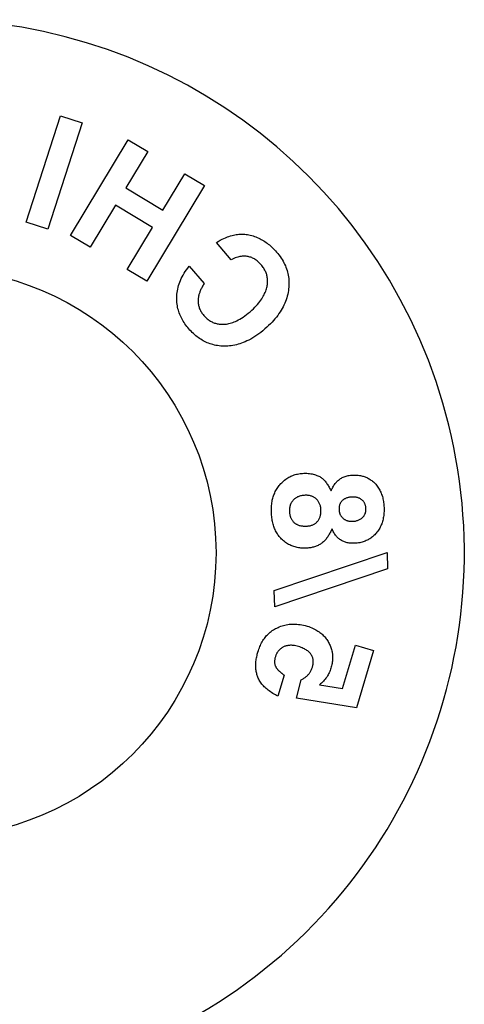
# Model space of a CAD drawing. Header units: inches. Extents: x 0 to 235, y 0 to 152.
# Tile 86 of 93: x 173.39 to 174.46, y 111.8 to 114.18. Entities that reach past the tile are written whole.
import ezdxf

# ---------------------------------------------------------------- set-up
doc = ezdxf.new("R2010")
doc.units = ezdxf.units.IN
doc.header["$LTSCALE"] = 12.916347
doc.header["$MEASUREMENT"] = 0
doc.linetypes.add('HIDDEN', pattern=[0.2, 0.1, -0.1])
doc.layers.get('0').update_dxf_attribs({"linetype": 'CONTINUOUS'})
doc.layers.add('DEFAULT_2', color=8, linetype='HIDDEN')

msp = doc.modelspace()

# ---------------------------------------------------------------- linework, layer by layer
at = {"color": 7, "linetype": 'Continuous'}
msp.add_circle((173.1725, 112.8916), 0.6875, dxfattribs=at)
msp.add_arc((173.1725, 112.8916), 1.2875, 297.7005, 242.2995, dxfattribs=at)
at = {"layer": 'DEFAULT_2', "color": 8, "linetype": 'HIDDEN'}
for p, q in [((173.4012, 113.6899), (173.4842, 113.9468)), ((173.4842, 113.9468), (173.5365, 113.93)), ((173.5365, 113.93), (173.4536, 113.673)), ((173.5087, 113.658), (173.6479, 113.8893)), ((173.6479, 113.8893), (173.695, 113.8609)), ((173.695, 113.8609), (173.642, 113.7728)), ((173.7317, 113.7189), (173.7847, 113.8069)), ((173.7847, 113.8069), (173.8318, 113.7786)), ((173.642, 113.7728), (173.7317, 113.7189)), ((173.8318, 113.7786), (173.6926, 113.5473)), ((173.617, 113.7314), (173.5558, 113.6296)), ((173.7067, 113.6774), (173.617, 113.7314)), ((173.4536, 113.673), (173.4012, 113.6899)), ((173.6454, 113.5756), (173.7067, 113.6774)), ((173.5558, 113.6296), (173.5087, 113.658)), ((173.8968, 113.5993), (173.8608, 113.6409)), ((173.7954, 113.5837), (173.8314, 113.5421)), ((173.6926, 113.5473), (173.6454, 113.5756)), ((174.0006, 112.8004), (174.2732, 112.8923)), ((174.2732, 112.8923), (174.2746, 112.8533)), ((174.2746, 112.8533), (174.002, 112.7614)), ((174.002, 112.7614), (174.0006, 112.8004)), ((174.1653, 112.5641), (174.1967, 112.669)), ((174.1967, 112.669), (174.2406, 112.6558)), ((174.2406, 112.6558), (174.1992, 112.5175)), ((174.0248, 112.5965), (174.0095, 112.5456)), ((174.0546, 112.5407), (174.0658, 112.5853)), ((174.1102, 112.573), (174.1653, 112.5641)), ((174.1992, 112.5175), (174.0546, 112.5407))]:
    msp.add_line(p, q, dxfattribs=at)
for points in [[(173.8608, 113.6409), (173.8656, 113.6438), (173.8702, 113.6464), (173.8747, 113.6487), (173.8791, 113.6508), (173.8833, 113.6527), (173.8874, 113.6544), (173.8913, 113.6558), (173.8951, 113.6571), (173.8988, 113.6581), (173.9024, 113.659), (173.9058, 113.6597), (173.9091, 113.6602), (173.9123, 113.6606), (173.9154, 113.6609)], [(173.9154, 113.6609), (173.919, 113.6611), (173.9225, 113.6611), (173.9259, 113.661), (173.9294, 113.6608), (173.9328, 113.6605), (173.9362, 113.66), (173.9395, 113.6594), (173.9429, 113.6587), (173.9462, 113.6579), (173.9496, 113.6569), (173.953, 113.6558), (173.9564, 113.6545), (173.9598, 113.6532), (173.9632, 113.6516)], [(173.9632, 113.6516), (173.9663, 113.6501), (173.9693, 113.6486), (173.9722, 113.6469), (173.9752, 113.6451), (173.978, 113.6433), (173.9808, 113.6414), (173.9836, 113.6394), (173.9863, 113.6373), (173.9889, 113.6352), (173.9915, 113.6329), (173.9941, 113.6307), (173.9966, 113.6283), (173.9991, 113.6258), (174.0015, 113.6233), (174.004, 113.6207), (174.0064, 113.6179)], [(173.969, 113.5871), (173.9673, 113.5891), (173.9654, 113.5911), (173.9634, 113.593), (173.9614, 113.5949), (173.9592, 113.5966), (173.9571, 113.5983), (173.9549, 113.5998), (173.9527, 113.6012), (173.9505, 113.6024), (173.9483, 113.6035), (173.9462, 113.6045), (173.944, 113.6053), (173.9418, 113.606), (173.9396, 113.6066), (173.9374, 113.6071), (173.9351, 113.6075), (173.9328, 113.6078), (173.9305, 113.608), (173.9281, 113.608), (173.9257, 113.608), (173.9231, 113.6078), (173.9206, 113.6075), (173.9179, 113.607), (173.9152, 113.6064), (173.9124, 113.6057), (173.9095, 113.6048), (173.9065, 113.6037), (173.9034, 113.6025), (173.9001, 113.601), (173.8968, 113.5993)], [(174.0064, 113.6179), (174.0093, 113.6144), (174.0121, 113.6109), (174.0148, 113.6073), (174.0173, 113.6036), (174.0197, 113.5998), (174.022, 113.5961), (174.024, 113.5923), (174.0259, 113.5885), (174.0276, 113.5848), (174.0291, 113.5811), (174.0305, 113.5773), (174.0318, 113.5735), (174.0329, 113.5697), (174.0338, 113.5658), (174.0346, 113.5619), (174.0353, 113.5579), (174.0358, 113.5539), (174.0361, 113.5497), (174.0363, 113.5456), (174.0363, 113.5415), (174.0362, 113.5373), (174.0359, 113.5331), (174.0355, 113.529), (174.0349, 113.5249)], [(173.7651, 113.5078), (173.7653, 113.512), (173.7656, 113.5162), (173.766, 113.5203), (173.7667, 113.5245), (173.7675, 113.5286), (173.7685, 113.5328), (173.7696, 113.537), (173.7709, 113.5412), (173.7725, 113.5454), (173.7742, 113.5496), (173.7761, 113.5538), (173.7782, 113.5581), (173.7805, 113.5623), (173.7831, 113.5666), (173.7858, 113.5709), (173.7888, 113.5751), (173.792, 113.5794), (173.7954, 113.5837)], [(173.9828, 113.5324), (173.9834, 113.5349), (173.9839, 113.5373), (173.9842, 113.5398), (173.9845, 113.5422), (173.9847, 113.5447), (173.9848, 113.5471), (173.9847, 113.5496), (173.9846, 113.552), (173.9844, 113.5543), (173.984, 113.5566), (173.9836, 113.5589), (173.9831, 113.5611), (173.9825, 113.5634), (173.9818, 113.5656), (173.981, 113.5677), (173.9801, 113.5699), (173.9791, 113.5721), (173.9779, 113.5744), (173.9767, 113.5766), (173.9753, 113.5788), (173.9739, 113.5809), (173.9723, 113.583), (173.9707, 113.5851), (173.969, 113.5871)], [(173.8314, 113.5421), (173.8301, 113.54), (173.8289, 113.5379), (173.8277, 113.5358), (173.8266, 113.5338), (173.8256, 113.5319), (173.8246, 113.5299), (173.8237, 113.528), (173.8229, 113.5261), (173.8221, 113.5242), (173.8213, 113.5223), (173.8206, 113.5205), (173.82, 113.5187), (173.8194, 113.5169), (173.8189, 113.5152), (173.8184, 113.5135), (173.818, 113.5118), (173.8176, 113.5101), (173.8173, 113.5084), (173.817, 113.5066), (173.8168, 113.5049), (173.8166, 113.5031), (173.8165, 113.5014), (173.8165, 113.4996), (173.8166, 113.4978)], [(173.9422, 113.4738), (173.9463, 113.4775), (173.9502, 113.4811), (173.9538, 113.4847), (173.9571, 113.4882), (173.9602, 113.4916), (173.9631, 113.495), (173.9657, 113.4984), (173.9682, 113.5017), (173.9704, 113.505), (173.9724, 113.5082), (173.9743, 113.5113), (173.976, 113.5145), (173.9775, 113.5175), (173.9789, 113.5206), (173.9801, 113.5236), (173.9811, 113.5266), (173.9821, 113.5295), (173.9828, 113.5324)], [(173.7942, 113.4328), (173.7918, 113.4357), (173.7895, 113.4386), (173.7872, 113.4417), (173.7849, 113.4448), (173.7828, 113.448), (173.7808, 113.4512), (173.7789, 113.4544), (173.7771, 113.4577), (173.7755, 113.4609), (173.774, 113.4642), (173.7726, 113.4675), (173.7713, 113.4709), (173.7701, 113.4743), (173.769, 113.4777), (173.7681, 113.4812), (173.7673, 113.4848), (173.7666, 113.4884), (173.766, 113.4921), (173.7656, 113.4959), (173.7653, 113.4998), (173.7651, 113.5038), (173.7651, 113.5078)], [(174.0349, 113.5249), (174.0341, 113.5203), (174.0332, 113.5159), (174.032, 113.5115), (174.0308, 113.5071), (174.0293, 113.5028), (174.0278, 113.4985), (174.026, 113.4943), (174.0241, 113.4901), (174.022, 113.4859), (174.0198, 113.4817), (174.0174, 113.4775), (174.0148, 113.4734), (174.012, 113.4692), (174.009, 113.4651), (174.0059, 113.4609), (174.0025, 113.4568), (173.999, 113.4527), (173.9953, 113.4486), (173.9913, 113.4445), (173.9871, 113.4404), (173.9828, 113.4364), (173.9782, 113.4323)], [(173.8166, 113.4978), (173.8167, 113.4956), (173.817, 113.4934), (173.8173, 113.4913), (173.8178, 113.4891), (173.8183, 113.487), (173.819, 113.4849), (173.8197, 113.4828), (173.8205, 113.4807), (173.8214, 113.4786), (173.8225, 113.4765), (173.8236, 113.4745), (173.8248, 113.4725), (173.8261, 113.4706), (173.8274, 113.4686), (173.8289, 113.4668), (173.8304, 113.465)], [(173.8304, 113.465), (173.832, 113.4632), (173.8337, 113.4614), (173.8354, 113.4597), (173.8372, 113.4581), (173.839, 113.4565), (173.8408, 113.4551), (173.8427, 113.4537), (173.8446, 113.4524), (173.8466, 113.4512), (173.8485, 113.4501), (173.8505, 113.4491), (173.8525, 113.4482), (173.8545, 113.4474), (173.8566, 113.4466), (173.8587, 113.446), (173.8608, 113.4454), (173.8631, 113.4448), (173.8653, 113.4444), (173.8677, 113.444), (173.8701, 113.4438), (173.8725, 113.4436), (173.8749, 113.4435), (173.8773, 113.4435), (173.8798, 113.4436)], [(173.8798, 113.4436), (173.8826, 113.4438), (173.8854, 113.4442), (173.8883, 113.4446), (173.8912, 113.4452), (173.8941, 113.446), (173.8972, 113.4469), (173.9003, 113.4479), (173.9035, 113.4491), (173.9068, 113.4505), (173.9102, 113.4521), (173.9138, 113.4539), (173.9175, 113.456), (173.9213, 113.4583), (173.9253, 113.4608), (173.9293, 113.4637), (173.9335, 113.4668), (173.9378, 113.4702), (173.9422, 113.4738)], [(173.8799, 113.3907), (173.8757, 113.3908), (173.8716, 113.3911), (173.8676, 113.3915), (173.8637, 113.392), (173.8599, 113.3927), (173.8562, 113.3935), (173.8525, 113.3944), (173.849, 113.3954), (173.8456, 113.3965), (173.8422, 113.3977), (173.8389, 113.3991), (173.8357, 113.4005), (173.8325, 113.402), (173.8293, 113.4037), (173.8263, 113.4055), (173.8232, 113.4073), (173.8202, 113.4093), (173.8172, 113.4114), (173.8143, 113.4136), (173.8114, 113.4159), (173.8085, 113.4184), (173.8056, 113.421), (173.8027, 113.4237), (173.7999, 113.4266), (173.7971, 113.4296), (173.7942, 113.4328)], [(173.9782, 113.4323), (173.9732, 113.4281), (173.9682, 113.4241), (173.9632, 113.4204), (173.9583, 113.4169), (173.9535, 113.4137), (173.9486, 113.4107), (173.9439, 113.408), (173.9393, 113.4055), (173.9348, 113.4033), (173.9303, 113.4013), (173.926, 113.3995), (173.9218, 113.398), (173.9176, 113.3965), (173.9134, 113.3953), (173.9093, 113.3942), (173.9051, 113.3932), (173.9009, 113.3924), (173.8968, 113.3918), (173.8926, 113.3913), (173.8884, 113.3909), (173.8842, 113.3908), (173.8799, 113.3907)], [(174.0143, 113.0562), (174.0165, 113.0587), (174.0188, 113.0611), (174.0211, 113.0634), (174.0235, 113.0655), (174.0259, 113.0675), (174.0284, 113.0694), (174.0309, 113.0711), (174.0333, 113.0727), (174.0358, 113.0741), (174.0383, 113.0755), (174.0408, 113.0767), (174.0434, 113.0778), (174.046, 113.0788), (174.0487, 113.0797), (174.0515, 113.0806), (174.0543, 113.0813), (174.0573, 113.082), (174.0602, 113.0826), (174.0632, 113.083), (174.0663, 113.0834), (174.0693, 113.0836), (174.0723, 113.0838)], [(174.0723, 113.0838), (174.0758, 113.0838), (174.0793, 113.0837), (174.0826, 113.0835), (174.0859, 113.0832), (174.089, 113.0827), (174.092, 113.0822), (174.095, 113.0815), (174.0978, 113.0807), (174.1007, 113.0798), (174.1035, 113.0788), (174.1062, 113.0777), (174.1088, 113.0765)], [(174.138, 113.0414), (174.1389, 113.0436), (174.14, 113.0459), (174.1411, 113.0482), (174.1423, 113.0504), (174.1436, 113.0526), (174.145, 113.0547), (174.1464, 113.0567), (174.1478, 113.0587), (174.1493, 113.0605), (174.1508, 113.0622), (174.1523, 113.0638), (174.1539, 113.0654), (174.1556, 113.0668), (174.1573, 113.0682), (174.1591, 113.0696), (174.161, 113.0708), (174.163, 113.0721), (174.165, 113.0732), (174.1672, 113.0743), (174.1694, 113.0752), (174.1718, 113.0761), (174.1742, 113.0769), (174.1767, 113.0776), (174.1792, 113.0782), (174.1819, 113.0787), (174.1848, 113.0791), (174.1878, 113.0794), (174.1909, 113.0796)], [(174.1909, 113.0796), (174.1934, 113.0796), (174.196, 113.0796), (174.1986, 113.0795), (174.2013, 113.0793), (174.2039, 113.0791), (174.2065, 113.0787), (174.209, 113.0783), (174.2114, 113.0778), (174.2137, 113.0772), (174.2159, 113.0766), (174.218, 113.0759), (174.2201, 113.0751), (174.2221, 113.0743), (174.2241, 113.0734), (174.2261, 113.0725), (174.2281, 113.0714), (174.2302, 113.0702), (174.2322, 113.0689), (174.2343, 113.0675), (174.2363, 113.066), (174.2383, 113.0645), (174.2402, 113.0628), (174.242, 113.0612), (174.2437, 113.0595)], [(173.9938, 112.9894), (173.9938, 112.9926), (173.9937, 112.9959), (173.9938, 112.9993), (173.994, 113.0026), (173.9943, 113.006), (173.9946, 113.0093), (173.995, 113.0124), (173.9955, 113.0155), (173.9961, 113.0185), (173.9968, 113.0213), (173.9975, 113.024), (173.9983, 113.0267), (173.9991, 113.0293), (174, 113.0319), (174.001, 113.0344), (174.0021, 113.0369), (174.0033, 113.0395), (174.0046, 113.042), (174.0061, 113.0445), (174.0076, 113.047), (174.0092, 113.0494), (174.0108, 113.0518), (174.0125, 113.0541), (174.0143, 113.0562)], [(174.1088, 113.0765), (174.1105, 113.0756), (174.1122, 113.0746), (174.1139, 113.0734), (174.1156, 113.0722), (174.1173, 113.0708), (174.1189, 113.0694), (174.1205, 113.0678), (174.1221, 113.0661), (174.1236, 113.0644), (174.1251, 113.0625), (174.1266, 113.0606), (174.128, 113.0586), (174.1294, 113.0566), (174.1308, 113.0545), (174.1321, 113.0524), (174.1333, 113.0502), (174.1345, 113.048), (174.1357, 113.0458), (174.1369, 113.0436), (174.138, 113.0414)], [(174.2437, 113.0595), (174.2458, 113.0572), (174.2478, 113.0549), (174.2496, 113.0526), (174.2513, 113.0503), (174.2529, 113.0479), (174.2544, 113.0455), (174.2557, 113.043), (174.257, 113.0405), (174.2581, 113.038), (174.2592, 113.0355), (174.2602, 113.0329), (174.2611, 113.0302), (174.262, 113.0275), (174.2627, 113.0247), (174.2634, 113.0218), (174.264, 113.0189), (174.2645, 113.016), (174.265, 113.013), (174.2653, 113.01), (174.2656, 113.007), (174.2658, 113.004), (174.266, 113.001)], [(174.0753, 113.0307), (174.0728, 113.0305), (174.0704, 113.0303), (174.0682, 113.03), (174.0661, 113.0296), (174.064, 113.0291), (174.0621, 113.0285), (174.0603, 113.0279), (174.0585, 113.0272), (174.0569, 113.0265), (174.0553, 113.0256), (174.0538, 113.0248), (174.0523, 113.0238), (174.0509, 113.0228), (174.0496, 113.0217), (174.0483, 113.0206), (174.047, 113.0194)], [(174.1027, 113.0213), (174.1015, 113.0225), (174.1002, 113.0235), (174.0989, 113.0245), (174.0975, 113.0254), (174.0961, 113.0263), (174.0946, 113.027), (174.0931, 113.0277), (174.0914, 113.0284), (174.0898, 113.0289), (174.088, 113.0294), (174.0861, 113.0299), (174.0842, 113.0302), (174.0821, 113.0305), (174.0799, 113.0306), (174.0777, 113.0307), (174.0753, 113.0307)], [(174.047, 113.0194), (174.0462, 113.0185), (174.0454, 113.0176), (174.0446, 113.0166), (174.0439, 113.0157), (174.0432, 113.0146), (174.0425, 113.0136), (174.0419, 113.0125), (174.0413, 113.0115), (174.0408, 113.0104), (174.0403, 113.0094), (174.0399, 113.0084), (174.0395, 113.0073), (174.0391, 113.0062), (174.0388, 113.0051), (174.0385, 113.004), (174.0382, 113.0028), (174.038, 113.0015), (174.0378, 113.0002), (174.0376, 112.9988), (174.0375, 112.9974), (174.0374, 112.996), (174.0374, 112.9946), (174.0374, 112.9933), (174.0374, 112.9919)], [(174.1136, 112.9948), (174.1135, 112.9971), (174.1132, 112.9993), (174.1129, 113.0013), (174.1126, 113.0033), (174.1121, 113.0052), (174.1116, 113.007), (174.111, 113.0087), (174.1103, 113.0103), (174.1096, 113.0119), (174.1088, 113.0134), (174.108, 113.0148), (174.1071, 113.0162), (174.1061, 113.0175), (174.1051, 113.0188), (174.1039, 113.0201), (174.1027, 113.0213)], [(174.1652, 113.0178), (174.1642, 113.0168), (174.1633, 113.0157), (174.1624, 113.0147), (174.1616, 113.0136), (174.1609, 113.0124), (174.1603, 113.0113), (174.1597, 113.0101), (174.1591, 113.0088), (174.1586, 113.0075), (174.1582, 113.0061), (174.1579, 113.0047), (174.1576, 113.0032), (174.1574, 113.0016), (174.1572, 112.9999), (174.1572, 112.9982), (174.1572, 112.9964)], [(174.1889, 113.0263), (174.1868, 113.0262), (174.1847, 113.026), (174.1828, 113.0258), (174.1809, 113.0254), (174.1792, 113.0251), (174.1776, 113.0246), (174.176, 113.0241), (174.1746, 113.0236), (174.1732, 113.023), (174.1719, 113.0224), (174.1707, 113.0218), (174.1695, 113.0211), (174.1684, 113.0203), (174.1673, 113.0195), (174.1662, 113.0187), (174.1652, 113.0178)], [(174.2131, 113.019), (174.2121, 113.0199), (174.2111, 113.0207), (174.21, 113.0214), (174.2089, 113.0221), (174.2077, 113.0228), (174.2064, 113.0234), (174.2051, 113.0239), (174.2037, 113.0245), (174.2022, 113.0249), (174.2006, 113.0253), (174.199, 113.0257), (174.1972, 113.026), (174.1953, 113.0262), (174.1933, 113.0263), (174.1912, 113.0264), (174.1889, 113.0263)], [(174.2224, 112.9987), (174.2223, 113.0004), (174.2221, 113.0019), (174.2219, 113.0034), (174.2216, 113.0048), (174.2213, 113.0062), (174.2208, 113.0075), (174.2204, 113.0088), (174.2198, 113.0101), (174.2192, 113.0113), (174.2186, 113.0125), (174.2179, 113.0136), (174.2171, 113.0147), (174.2162, 113.0158), (174.2153, 113.0169), (174.2143, 113.018), (174.2131, 113.019)], [(174.0185, 112.925), (174.0166, 112.9269), (174.0148, 112.929), (174.013, 112.9311), (174.0113, 112.9333), (174.0097, 112.9355), (174.0082, 112.9378), (174.0067, 112.9402), (174.0053, 112.9426), (174.004, 112.9451), (174.0028, 112.9477), (174.0017, 112.9503), (174.0006, 112.953), (173.9997, 112.9556), (173.9988, 112.9584), (173.998, 112.9612), (173.9972, 112.964), (173.9965, 112.967), (173.9959, 112.97), (173.9954, 112.9731), (173.9949, 112.9763), (173.9945, 112.9795), (173.9942, 112.9828), (173.994, 112.9861), (173.9938, 112.9894)], [(174.0374, 112.9919), (174.0375, 112.9905), (174.0376, 112.9891), (174.0377, 112.9877), (174.0379, 112.9864), (174.0381, 112.985), (174.0384, 112.9836), (174.0387, 112.9823), (174.039, 112.9809), (174.0394, 112.9796), (174.0398, 112.9783), (174.0403, 112.9771), (174.0409, 112.9758), (174.0415, 112.9745), (174.0422, 112.9732), (174.0429, 112.972), (174.0437, 112.9707), (174.0447, 112.9694), (174.0457, 112.9681), (174.0468, 112.9668), (174.0481, 112.9655)], [(174.1048, 112.967), (174.1059, 112.9683), (174.1069, 112.9695), (174.1078, 112.9708), (174.1087, 112.9722), (174.1094, 112.9736), (174.1102, 112.9751), (174.1108, 112.9766), (174.1114, 112.9782), (174.112, 112.9799), (174.1124, 112.9817), (174.1128, 112.9836), (174.1132, 112.9856), (174.1134, 112.9877), (174.1136, 112.9899), (174.1136, 112.9923), (174.1136, 112.9948)], [(174.1572, 112.9964), (174.1572, 112.9953), (174.1573, 112.9941), (174.1575, 112.993), (174.1576, 112.9919), (174.1578, 112.9908), (174.158, 112.9897), (174.1583, 112.9886), (174.1586, 112.9875), (174.159, 112.9865), (174.1594, 112.9854), (174.1598, 112.9844), (174.1603, 112.9833), (174.1609, 112.9823), (174.1615, 112.9813), (174.1622, 112.9803), (174.163, 112.9792), (174.1638, 112.9782), (174.1647, 112.9772), (174.1658, 112.9761), (174.1669, 112.9751)], [(174.2137, 112.9767), (174.2148, 112.9778), (174.2159, 112.9789), (174.2168, 112.9801), (174.2176, 112.9812), (174.2183, 112.9822), (174.219, 112.9833), (174.2195, 112.9844), (174.22, 112.9855), (174.2205, 112.9865), (174.2209, 112.9876), (174.2212, 112.9887), (174.2215, 112.9897), (174.2218, 112.9908), (174.222, 112.9919), (174.2222, 112.9931), (174.2223, 112.9942), (174.2224, 112.9953), (174.2224, 112.9965), (174.2224, 112.9976), (174.2224, 112.9987)], [(174.266, 113.001), (174.2661, 112.9979), (174.2661, 112.9948), (174.266, 112.9916), (174.2658, 112.9884), (174.2656, 112.9852), (174.2652, 112.9821), (174.2648, 112.979), (174.2643, 112.976), (174.2637, 112.973), (174.263, 112.9701), (174.2623, 112.9673), (174.2614, 112.9645), (174.2605, 112.9618), (174.2594, 112.9592), (174.2583, 112.9565), (174.257, 112.954), (174.2557, 112.9514), (174.2542, 112.9489), (174.2526, 112.9464), (174.2509, 112.9439), (174.249, 112.9415), (174.247, 112.939)], [(174.0481, 112.9655), (174.0491, 112.9645), (174.0502, 112.9636), (174.0513, 112.9628), (174.0525, 112.962), (174.0537, 112.9612), (174.055, 112.9605), (174.0564, 112.9598), (174.0578, 112.9592), (174.0594, 112.9586), (174.061, 112.958), (174.0627, 112.9576), (174.0646, 112.9571), (174.0665, 112.9568), (174.0686, 112.9565), (174.0708, 112.9563), (174.0732, 112.9561), (174.0757, 112.9561), (174.0783, 112.9561)], [(174.0783, 112.9561), (174.0807, 112.9563), (174.083, 112.9565), (174.0851, 112.9568), (174.0872, 112.9572), (174.0891, 112.9577), (174.0909, 112.9582), (174.0926, 112.9588), (174.0942, 112.9595), (174.0958, 112.9602), (174.0972, 112.961), (174.0986, 112.9618), (174.1, 112.9627), (174.1013, 112.9637), (174.1025, 112.9647), (174.1037, 112.9659), (174.1048, 112.967)], [(174.1669, 112.9751), (174.1681, 112.9742), (174.1692, 112.9733), (174.1704, 112.9725), (174.1716, 112.9718), (174.1728, 112.9712), (174.1741, 112.9706), (174.1754, 112.97), (174.1767, 112.9696), (174.1781, 112.9691), (174.1796, 112.9688), (174.1811, 112.9684), (174.1827, 112.9682), (174.1844, 112.968), (174.1862, 112.9679), (174.188, 112.9678), (174.1899, 112.9678)], [(174.1899, 112.9678), (174.1923, 112.968), (174.1946, 112.9682), (174.1967, 112.9685), (174.1986, 112.9689), (174.2005, 112.9694), (174.2022, 112.97), (174.2039, 112.9706), (174.2055, 112.9712), (174.207, 112.972), (174.2084, 112.9728), (174.2098, 112.9737), (174.2112, 112.9746), (174.2125, 112.9756), (174.2137, 112.9767)], [(174.1403, 112.9497), (174.1393, 112.9475), (174.1383, 112.9453), (174.1372, 112.9432), (174.1361, 112.941), (174.135, 112.9389), (174.1338, 112.9367), (174.1326, 112.9346), (174.1313, 112.9326), (174.13, 112.9306), (174.1287, 112.9286), (174.1273, 112.9267), (174.1258, 112.9248), (174.1243, 112.923), (174.1227, 112.9213), (174.1211, 112.9196), (174.1194, 112.918), (174.1177, 112.9165), (174.116, 112.9152), (174.1144, 112.914), (174.1128, 112.913)], [(174.1946, 112.9148), (174.1922, 112.9148), (174.1897, 112.9148), (174.1872, 112.9149), (174.1846, 112.9151), (174.1821, 112.9154), (174.1796, 112.9158), (174.1772, 112.9162), (174.1749, 112.9168), (174.1727, 112.9175), (174.1706, 112.9182), (174.1686, 112.919), (174.1666, 112.9198), (174.1647, 112.9208), (174.1629, 112.9218), (174.1611, 112.9229), (174.1594, 112.924), (174.1577, 112.9253), (174.1561, 112.9266), (174.1545, 112.928), (174.153, 112.9295), (174.1515, 112.9311), (174.15, 112.9329), (174.1486, 112.9347), (174.1472, 112.9367), (174.1459, 112.9387), (174.1446, 112.9408), (174.1434, 112.943), (174.1423, 112.9453), (174.1413, 112.9475), (174.1403, 112.9497)], [(174.247, 112.939), (174.2453, 112.9372), (174.2435, 112.9354), (174.2417, 112.9336), (174.2398, 112.9319), (174.2378, 112.9302), (174.2358, 112.9287), (174.2338, 112.9272), (174.2317, 112.9258), (174.2296, 112.9245), (174.2275, 112.9233), (174.2253, 112.9222), (174.223, 112.9211), (174.2207, 112.9201), (174.2183, 112.9192), (174.2158, 112.9184), (174.2131, 112.9176), (174.2103, 112.9169), (174.2073, 112.9162), (174.2043, 112.9157), (174.2011, 112.9153), (174.1979, 112.915), (174.1946, 112.9148)], [(174.0771, 112.9029), (174.0741, 112.9028), (174.0712, 112.9029), (174.0682, 112.903), (174.0652, 112.9032), (174.0622, 112.9035), (174.0593, 112.9039), (174.0564, 112.9045), (174.0536, 112.9051), (174.0509, 112.9058), (174.0482, 112.9066), (174.0456, 112.9074), (174.0431, 112.9084), (174.0405, 112.9095), (174.038, 112.9107), (174.0355, 112.9121), (174.0329, 112.9135), (174.0304, 112.9151), (174.0279, 112.9169), (174.0254, 112.9188), (174.023, 112.9208), (174.0207, 112.9228), (174.0185, 112.925)], [(174.1128, 112.913), (174.1108, 112.9118), (174.1087, 112.9107), (174.1066, 112.9097), (174.1045, 112.9087), (174.1023, 112.9079), (174.1001, 112.907), (174.0979, 112.9063), (174.0957, 112.9057), (174.0934, 112.9051), (174.0912, 112.9046), (174.0889, 112.9041), (174.0866, 112.9038), (174.0843, 112.9034), (174.0819, 112.9032), (174.0795, 112.903), (174.0771, 112.9029)], [(173.9613, 112.6522), (173.9623, 112.6555), (173.9635, 112.6588), (173.9647, 112.662), (173.9659, 112.6651), (173.9673, 112.6682), (173.9687, 112.6712), (173.9702, 112.6741), (173.9718, 112.6769), (173.9734, 112.6796), (173.9751, 112.6822), (173.9768, 112.6847), (173.9786, 112.6871), (173.9805, 112.6894), (173.9824, 112.6917), (173.9845, 112.6939), (173.9866, 112.696), (173.9889, 112.6981), (173.9912, 112.7001), (173.9936, 112.702), (173.9961, 112.7038), (173.9986, 112.7055), (174.0012, 112.7071), (174.0039, 112.7086), (174.0066, 112.7101)], [(174.0066, 112.7101), (174.0098, 112.7116), (174.013, 112.713), (174.0163, 112.7142), (174.0196, 112.7154), (174.023, 112.7164), (174.0264, 112.7173), (174.0298, 112.718), (174.0333, 112.7186), (174.0368, 112.7191), (174.0404, 112.7194), (174.044, 112.7196), (174.0477, 112.7197), (174.0515, 112.7196), (174.0554, 112.7194), (174.0593, 112.719), (174.0633, 112.7185), (174.0674, 112.7178), (174.0715, 112.7169), (174.0758, 112.7158), (174.0801, 112.7146)], [(174.0801, 112.7146), (174.0841, 112.7134), (174.0878, 112.712), (174.0913, 112.7106), (174.0947, 112.7092), (174.0979, 112.7076), (174.1009, 112.706), (174.1038, 112.7044), (174.1064, 112.7027), (174.1089, 112.7011), (174.1112, 112.6994), (174.1134, 112.6977), (174.1154, 112.696), (174.1174, 112.6942), (174.1193, 112.6924), (174.1211, 112.6905), (174.1229, 112.6885), (174.1247, 112.6865), (174.1263, 112.6843), (174.1279, 112.6821), (174.1294, 112.6799), (174.1309, 112.6776), (174.1322, 112.6753)], [(174.1322, 112.6753), (174.1334, 112.673), (174.1346, 112.6706), (174.1357, 112.6681), (174.1368, 112.6656), (174.1377, 112.663), (174.1385, 112.6604), (174.1393, 112.6579), (174.1399, 112.6554), (174.1404, 112.653), (174.1408, 112.6505), (174.1412, 112.6482), (174.1414, 112.6458), (174.1416, 112.6434), (174.1417, 112.6409), (174.1417, 112.6384), (174.1417, 112.6358), (174.1415, 112.6331), (174.1413, 112.6303), (174.1409, 112.6275), (174.1405, 112.6246), (174.1399, 112.6218), (174.1393, 112.6189), (174.1386, 112.6162), (174.1378, 112.6135)], [(173.9612, 112.5912), (173.9604, 112.5935), (173.9596, 112.5958), (173.9589, 112.5981), (173.9583, 112.6006), (173.9577, 112.603), (173.9573, 112.6054), (173.9569, 112.6079), (173.9566, 112.6103), (173.9564, 112.6126), (173.9562, 112.6149), (173.9561, 112.6173), (173.9561, 112.6196), (173.9561, 112.622), (173.9562, 112.6244), (173.9564, 112.6269), (173.9566, 112.6295), (173.9569, 112.6322), (173.9573, 112.635), (173.9578, 112.6379), (173.9584, 112.6408), (173.9591, 112.6438), (173.9598, 112.6467), (173.9605, 112.6495), (173.9613, 112.6522)], [(174.0229, 112.6644), (174.0217, 112.6638), (174.0206, 112.6632), (174.0194, 112.6625), (174.0183, 112.6617), (174.0171, 112.6609), (174.016, 112.6601), (174.015, 112.6593), (174.014, 112.6584), (174.0131, 112.6575), (174.0123, 112.6567), (174.0115, 112.6558), (174.0107, 112.6549), (174.01, 112.6539), (174.0092, 112.653), (174.0085, 112.6519), (174.0079, 112.6509), (174.0072, 112.6498), (174.0066, 112.6486), (174.006, 112.6474), (174.0054, 112.6461), (174.0048, 112.6448), (174.0043, 112.6435), (174.0039, 112.6422), (174.0035, 112.6409)], [(174.0592, 112.6654), (174.056, 112.6663), (174.0529, 112.667), (174.05, 112.6676), (174.0473, 112.668), (174.0447, 112.6682), (174.0422, 112.6684), (174.0399, 112.6684), (174.0376, 112.6683), (174.0355, 112.6681), (174.0335, 112.6678), (174.0316, 112.6675), (174.0297, 112.667), (174.0279, 112.6665), (174.0262, 112.6659), (174.0245, 112.6652), (174.0229, 112.6644)], [(174.0928, 112.6153), (174.0933, 112.6171), (174.0938, 112.619), (174.0942, 112.6208), (174.0945, 112.6228), (174.0947, 112.6247), (174.0949, 112.6266), (174.095, 112.6284), (174.095, 112.6302), (174.0948, 112.6319), (174.0947, 112.6335), (174.0944, 112.6351), (174.0941, 112.6367), (174.0937, 112.6382), (174.0932, 112.6397), (174.0926, 112.6412), (174.0919, 112.6426), (174.0912, 112.6441), (174.0903, 112.6455), (174.0894, 112.6469), (174.0884, 112.6483), (174.0872, 112.6496), (174.086, 112.651), (174.0846, 112.6523), (174.0831, 112.6536), (174.0815, 112.6548), (174.0797, 112.6561), (174.0778, 112.6574), (174.0757, 112.6586), (174.0735, 112.6598), (174.071, 112.661), (174.0684, 112.6622), (174.0655, 112.6633), (174.0625, 112.6644), (174.0592, 112.6654)], [(174.0035, 112.6409), (174.0029, 112.639), (174.0025, 112.6371), (174.0021, 112.6353), (174.0018, 112.6336), (174.0016, 112.632), (174.0015, 112.6305), (174.0015, 112.629), (174.0015, 112.6276), (174.0015, 112.6262), (174.0017, 112.6249), (174.0019, 112.6236), (174.0021, 112.6224), (174.0024, 112.6212), (174.0028, 112.62), (174.0032, 112.6188), (174.0037, 112.6177)], [(174.0037, 112.6177), (174.0042, 112.6168), (174.0047, 112.6159), (174.0052, 112.615), (174.0057, 112.6141), (174.0063, 112.6133), (174.0069, 112.6124), (174.0075, 112.6117), (174.0082, 112.6109), (174.0088, 112.6101), (174.0095, 112.6094), (174.0102, 112.6086), (174.0109, 112.6079), (174.0117, 112.6071), (174.0125, 112.6063), (174.0133, 112.6056), (174.0142, 112.6048), (174.0151, 112.604), (174.016, 112.6032), (174.017, 112.6024), (174.018, 112.6015), (174.019, 112.6007), (174.0201, 112.5999), (174.0212, 112.599), (174.0224, 112.5982), (174.0236, 112.5973), (174.0248, 112.5965)], [(174.0658, 112.5853), (174.0675, 112.5861), (174.0691, 112.5869), (174.0707, 112.5878), (174.0723, 112.5888), (174.0739, 112.5898), (174.0754, 112.5908), (174.0769, 112.5919), (174.0782, 112.593), (174.0795, 112.5941), (174.0807, 112.5952), (174.0818, 112.5963), (174.0829, 112.5975), (174.084, 112.5987), (174.085, 112.5999), (174.0859, 112.6012), (174.0869, 112.6025), (174.0878, 112.6039), (174.0887, 112.6055), (174.0895, 112.607), (174.0903, 112.6087), (174.091, 112.6103), (174.0917, 112.612), (174.0923, 112.6137), (174.0928, 112.6153)], [(174.1378, 112.6135), (174.1369, 112.6106), (174.1358, 112.6078), (174.1347, 112.605), (174.1335, 112.6022), (174.1321, 112.5995), (174.1307, 112.5969), (174.1291, 112.5943), (174.1275, 112.5917), (174.1257, 112.5892), (174.1238, 112.5867), (174.1217, 112.5842), (174.1196, 112.5818), (174.1174, 112.5795), (174.115, 112.5773), (174.1126, 112.5751), (174.1102, 112.573)], [(174.0095, 112.5456), (174.0065, 112.5471), (174.0034, 112.5488), (174.0003, 112.5505), (173.9973, 112.5523), (173.9944, 112.5542), (173.9915, 112.5561), (173.9887, 112.5581), (173.986, 112.5601), (173.9835, 112.5621), (173.9811, 112.5642), (173.9788, 112.5663), (173.9766, 112.5684), (173.9745, 112.5705), (173.9726, 112.5727), (173.9707, 112.5749), (173.969, 112.5771), (173.9674, 112.5794), (173.966, 112.5817), (173.9646, 112.5841), (173.9633, 112.5864), (173.9622, 112.5888), (173.9612, 112.5912)]]:
    msp.add_lwpolyline(points, dxfattribs=at)

doc.saveas('drawing.dxf')
